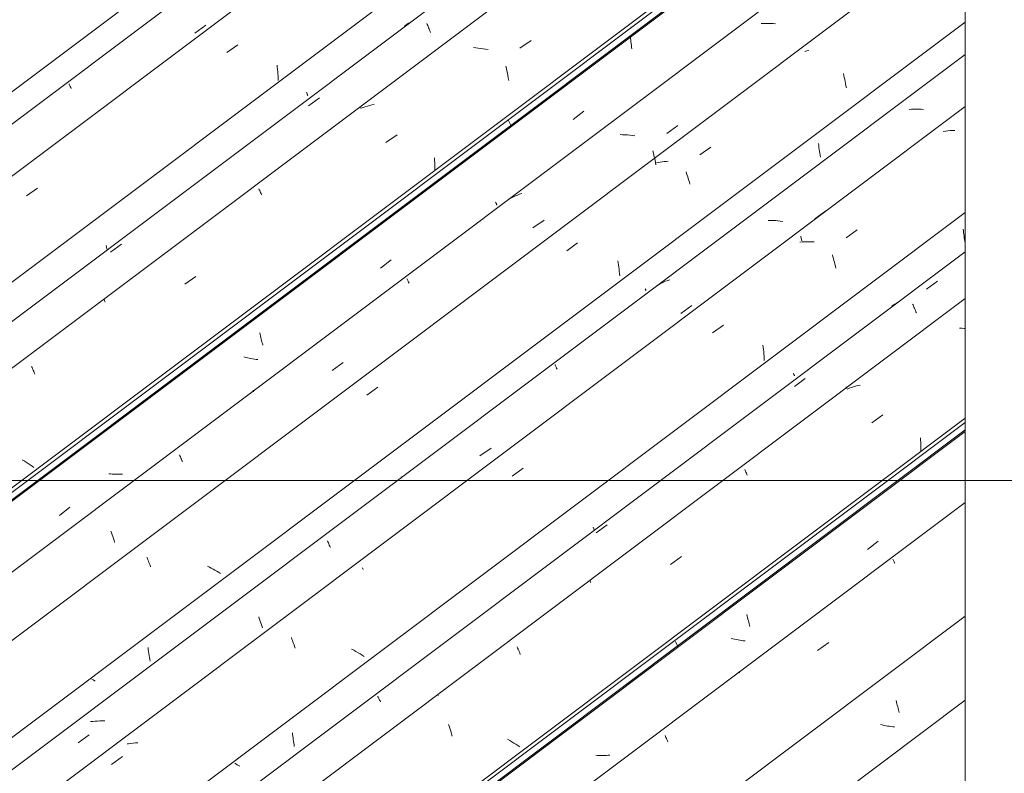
# Model space of a CAD drawing. Header units: millimetres. Extents: x 6528 to 21779, y 617 to 11154.
# Tile 17 of 106: x 9399 to 10258, y 5960 to 6618. Entities that reach past the tile are written whole.
import ezdxf

# ---------------------------------------------------------------- set-up
doc = ezdxf.new("R2010")
doc.units = ezdxf.units.MM
for name, color, linetype, lineweight in [('A-GLAZ-CWMG', 7, 'Continuous', 5), ('G-ANNO-TEXT', 7, 'Continuous', 9), ('I-WALL', 7, 'Continuous', 5)]:
    doc.layers.add(name, color=color, linetype=linetype, lineweight=lineweight)

# ---------------------------------------------------------------- blocks, each defined once
blk = doc.blocks.new('FP_15-ISO_02')
at = {"layer": 'A-GLAZ-CWMG'}
blk.add_line((10223.87, 7150.68), (8846.78, 6117.1), dxfattribs=at)
at = {"layer": 'A-GLAZ-CWMG', "color": 9, "true_color": 0xc0c0c0}
for p, q in [((9551.94, 6605.79), (9561.56, 6612.62)), ((9442.11, 6561.56), (9442.34, 6561.03)), ((9442.34, 6561.03), (9442.61, 6560.44)), ((9442.61, 6560.44), (9442.9, 6559.81)), ((9442.9, 6559.81), (9443.22, 6559.12)), ((9443.22, 6559.12), (9443.56, 6558.37)), ((9443.56, 6558.37), (9443.92, 6557.58))]:
    blk.add_line(p, q, dxfattribs=at)
blk = doc.blocks.new('FP_16-ISO_02')
at = {"layer": 'A-GLAZ-CWMG', "color": 9, "true_color": 0xc0c0c0}
for p, q in [((9864.08, 6716.34), (9862.69, 6716)), ((9865.46, 6716.72), (9864.08, 6716.34)), ((9866.82, 6717.12), (9865.46, 6716.72)), ((9868.16, 6717.57), (9866.82, 6717.12)), ((9649.23, 6554.17), (9649.42, 6553.71)), ((9649.42, 6553.71), (9649.6, 6553.29)), ((9649.6, 6553.29), (9649.76, 6552.9)), ((9649.76, 6552.9), (9649.9, 6552.55)), ((9649.9, 6552.55), (9650.02, 6552.24)), ((9650.02, 6552.24), (9650.11, 6551.96)), ((9650.11, 6551.96), (9650.19, 6551.72)), ((9650.19, 6551.72), (9650.24, 6551.52))]:
    blk.add_line(p, q, dxfattribs=at)
blk = doc.blocks.new('FP_17-ISO_02')
at = {"layer": 'A-GLAZ-CWMG'}
blk.add_line((10223.87, 6978.51), (8975.03, 6041.19), dxfattribs=at)
at = {"layer": 'A-GLAZ-CWMG', "color": 9, "true_color": 0xc0c0c0}
for p, q in [((9735.91, 6612.82), (9734.75, 6611.98)), ((9737.11, 6613.62), (9735.91, 6612.82)), ((9738.32, 6614.37), (9737.11, 6613.62)), ((9739.57, 6615.09), (9738.32, 6614.37)), ((9740.84, 6615.76), (9739.57, 6615.09)), ((9754.13, 6614.19), (9754.52, 6613.33)), ((9754.52, 6613.33), (9754.92, 6612.42)), ((9754.92, 6612.42), (9755.33, 6611.48)), ((9755.33, 6611.48), (9755.75, 6610.5)), ((9755.75, 6610.5), (9756.17, 6609.49)), ((9756.17, 6609.49), (9756.6, 6608.44)), ((9756.6, 6608.44), (9757.03, 6607.35)), ((9757.03, 6607.35), (9757.46, 6606.24)), ((9651.05, 6542.37), (9660.56, 6549.38)), ((9696.13, 6541.47), (9696.39, 6540.46)), ((9478.28, 6414.74), (9487.78, 6421.77))]:
    blk.add_line(p, q, dxfattribs=at)
blk = doc.blocks.new('FP_18-ISO_02')
at = {"layer": 'A-GLAZ-CWMG'}
blk.add_line((9083.39, 5965.65), (10223.87, 6821.64), dxfattribs=at)
blk = doc.blocks.new('Rectangular Mullion - Telha Fibrocimento - Ondulada-1909083-ISO_02')
at = {"layer": 'A-GLAZ-CWMG', "true_color": 0xc0c0c0}
h = blk.add_hatch(dxfattribs=at)
h.set_pattern_fill('FP_3', color=9, style=0, pattern_type=2)
h.set_pattern_definition([(352.943, (9398.36, 4617.956), (293.8043, 42.086), [12.212, -209.823, -1406.222]), (352.943, (9398.36, 4617.956), (293.8043, 42.086), [-222.035, 12.212, -209.823, -1184.187]), (352.943, (9398.36, 4617.956), (293.8043, 42.086), [-444.07, 12.212, -431.858, -740.117]), (352.943, (9398.36, 4617.956), (293.8043, 42.086), [-888.14, 12.212, -209.823, -518.082]), (352.943, (9398.36, 4617.956), (293.8043, 42.086), [-1110.176, 12.212, -135.811, -370.059]), (352.943, (9398.36, 4617.956), (293.8043, 42.086), [-1258.2, 12.212, -357.847]), (116.867, (9508.534, 4643.546), (-210.511, 258.6162), [13.41, -230.385, -1544.024]), (116.867, (9508.534, 4643.546), (-210.511, 258.6162), [-243.793, 13.409, -230.385, -1300.231]), (116.867, (9508.534, 4643.546), (-210.511, 258.6162), [-487.587, 13.409, -474.178, -812.644]), (116.867, (9508.534, 4643.546), (-210.511, 258.6162), [-975.173, 13.409, -230.385, -568.851]), (116.867, (9508.534, 4643.546), (-210.511, 258.6162), [-1218.967, 13.409, -149.12, -406.322]), (116.867, (9508.534, 4643.546), (-210.511, 258.6162), [-1381.495, 13.41, -392.914]), (239.918, (9545.26, 4795.915), (-83.29, -300.704), [12.09, -207.717, -1392.11]), (239.918, (9545.26, 4795.915), (-83.29, -300.704), [-219.807, 12.089, -207.717, -1172.303]), (239.918, (9545.26, 4795.915), (-83.29, -300.704), [-439.614, 12.089, -427.524, -732.689]), (239.918, (9545.26, 4795.915), (-83.29, -300.704), [-879.227, 12.089, -207.717, -512.883]), (239.918, (9545.26, 4795.915), (-83.29, -300.704), [-1099.034, 12.089, -134.449, -366.345]), (239.918, (9545.26, 4795.915), (-83.29, -300.704), [-1245.572, 12.09, -354.255])])
h.paths.add_polyline_path([(9086.78, 5969.53), (10223.87, 6822.98), (10223.87, 6829.48), (9083.79, 5973.8)])
at = {"layer": 'A-GLAZ-CWMG'}
for p, q in [((9083.79, 5973.8), (10223.87, 6829.48)), ((9086.78, 5969.53), (10223.87, 6822.98))]:
    blk.add_line(p, q, dxfattribs=at)
for name in ['FP_15-ISO_02', 'FP_17-ISO_02', 'FP_18-ISO_02', 'FP_16-ISO_02']:
    blk.add_blockref(name, (0, 0), dxfattribs=at)
blk = doc.blocks.new('FP_28-ISO_02')
at = {"layer": 'A-GLAZ-CWMG'}
blk.add_line((10223.87, 7105.22), (8880.13, 6096.67), dxfattribs=at)
at = {"layer": 'A-GLAZ-CWMG', "color": 9, "true_color": 0xc0c0c0}
for p, q in [((9579.66, 6588.78), (9589.27, 6595.64)), ((9623.51, 6577.95), (9623.73, 6576.06)), ((9623.73, 6576.06), (9623.93, 6574.17)), ((9623.93, 6574.17), (9624.1, 6572.26)), ((9624.1, 6572.26), (9624.25, 6570.35)), ((9624.25, 6570.35), (9624.38, 6568.44)), ((9624.38, 6568.44), (9624.48, 6566.52)), ((9624.48, 6566.52), (9624.56, 6564.59)), ((9405.01, 6463.71), (9414.62, 6470.6))]:
    blk.add_line(p, q, dxfattribs=at)
blk = doc.blocks.new('FP_29-ISO_02')
at = {"layer": 'A-GLAZ-CWMG', "color": 9, "true_color": 0xc0c0c0}
for p, q in [((9474.55, 6420.55), (9474.85, 6419.15)), ((9474.85, 6419.15), (9475.16, 6417.76)), ((9475.16, 6417.76), (9475.4, 6416.73))]:
    blk.add_line(p, q, dxfattribs=at)
blk = doc.blocks.new('FP_30-ISO_02')
at = {"layer": 'A-GLAZ-CWMG'}
blk.add_line((10223.87, 6937.64), (9008.06, 6025.11), dxfattribs=at)
at = {"layer": 'A-GLAZ-CWMG', "color": 9, "true_color": 0xc0c0c0}
for p, q in [((9835.43, 6592.53), (9845.07, 6599.31)), ((9796.87, 6593.02), (9794.74, 6593.21)), ((9799.01, 6592.78), (9796.87, 6593.02)), ((9801.16, 6592.49), (9799.01, 6592.78)), ((9803.32, 6592.16), (9801.16, 6592.49)), ((9805.47, 6591.78), (9803.32, 6592.16)), ((9807.63, 6591.36), (9805.47, 6591.78)), ((9823.09, 6576.96), (9823.55, 6574.96)), ((9823.55, 6574.96), (9823.99, 6572.92)), ((9823.99, 6572.92), (9824.41, 6570.87)), ((9824.41, 6570.87), (9824.81, 6568.79)), ((9824.81, 6568.79), (9825.2, 6566.69)), ((9825.2, 6566.69), (9825.56, 6564.57)), ((9698.68, 6540.91), (9696.88, 6540.22)), ((9700.51, 6541.55), (9698.68, 6540.91)), ((9702.37, 6542.13), (9700.51, 6541.55)), ((9704.26, 6542.66), (9702.37, 6542.13)), ((9706.17, 6543.13), (9704.26, 6542.66)), ((9708.11, 6543.55), (9706.17, 6543.13)), ((9718.53, 6510.34), (9728.17, 6517.13)), ((9760.82, 6497.04), (9760.95, 6494.81)), ((9760.95, 6494.81), (9761.04, 6492.58)), ((9761.04, 6492.58), (9761.11, 6490.35)), ((9761.11, 6490.35), (9761.14, 6488.11)), ((9761.14, 6488.11), (9761.14, 6485.88)), ((9607.72, 6469.88), (9608.04, 6469.17)), ((9608.04, 6469.17), (9608.38, 6468.41)), ((9608.38, 6468.41), (9608.75, 6467.59)), ((9608.75, 6467.59), (9609.13, 6466.73)), ((9609.13, 6466.73), (9609.54, 6465.81)), ((9609.54, 6465.81), (9609.96, 6464.85)), ((9543.09, 6386.66), (9552.74, 6393.47)), ((9472.55, 6373.66), (9472.63, 6373.38)), ((9472.63, 6373.38), (9472.75, 6373.04)), ((9472.75, 6373.04), (9472.89, 6372.65)), ((9472.89, 6372.65), (9473.07, 6372.22)), ((9473.07, 6372.22), (9473.27, 6371.73)), ((9473.27, 6371.73), (9473.5, 6371.2)), ((9409.45, 6315.01), (9409.88, 6314.02)), ((9409.88, 6314.02), (9410.33, 6312.99)), ((9410.33, 6312.99), (9410.8, 6311.9)), ((9410.8, 6311.9), (9411.28, 6310.76)), ((9411.28, 6310.76), (9411.77, 6309.58)), ((9411.77, 6309.58), (9412.27, 6308.35)), ((9402.93, 6232.52), (9401.13, 6233.62)), ((9404.71, 6231.42), (9402.93, 6232.52)), ((9406.45, 6230.3), (9404.71, 6231.42)), ((9408.17, 6229.18), (9406.45, 6230.3)), ((9409.84, 6228.06), (9408.17, 6229.18)), ((9411.49, 6226.93), (9409.84, 6228.06))]:
    blk.add_line(p, q, dxfattribs=at)
blk = doc.blocks.new('FP_31-ISO_02')
at = {"layer": 'A-GLAZ-CWMG', "color": 9, "true_color": 0xc0c0c0}
for p, q in [((9931.68, 6603.67), (9931.74, 6602.71)), ((9931.74, 6602.71), (9931.87, 6601.18)), ((9931.87, 6601.18), (9932.02, 6599.66)), ((9932.02, 6599.66), (9932.19, 6598.15)), ((9932.19, 6598.15), (9932.38, 6596.65)), ((9932.38, 6596.65), (9932.58, 6595.16)), ((9932.58, 6595.16), (9932.81, 6593.68)), ((9932.81, 6593.68), (9933.04, 6592.21)), ((9881.76, 6530.54), (9891.01, 6537.68)), ((9814.19, 6458.45), (9814.38, 6458)), ((9814.38, 6458), (9814.56, 6457.58)), ((9814.56, 6457.58), (9814.72, 6457.2)), ((9814.72, 6457.2), (9814.85, 6456.86)), ((9814.85, 6456.86), (9814.97, 6456.55)), ((9814.97, 6456.55), (9815.06, 6456.28)), ((9815.06, 6456.28), (9815.14, 6456.04)), ((9815.14, 6456.04), (9815.19, 6455.84)), ((9713.75, 6400.8), (9722.99, 6407.93)), ((9608.49, 6344.43), (9608.78, 6343.02)), ((9608.78, 6343.02), (9609.08, 6341.63)), ((9609.08, 6341.63), (9609.39, 6340.25)), ((9609.39, 6340.25), (9609.71, 6338.9)), ((9609.71, 6338.9), (9610.04, 6337.56)), ((9610.04, 6337.56), (9610.38, 6336.25)), ((9610.38, 6336.25), (9610.72, 6334.96)), ((9610.72, 6334.96), (9611.08, 6333.69)), ((9596.14, 6322.95), (9594.64, 6323.33)), ((9597.65, 6322.59), (9596.14, 6322.95)), ((9599.17, 6322.26), (9597.65, 6322.59)), ((9600.69, 6321.96), (9599.17, 6322.26)), ((9602.22, 6321.68), (9600.69, 6321.96)), ((9603.74, 6321.42), (9602.22, 6321.68)), ((9605.27, 6321.19), (9603.74, 6321.42)), ((9606.79, 6321), (9605.27, 6321.19)), ((9478.21, 6221.18), (9476.69, 6221.3)), ((9479.73, 6221.08), (9478.21, 6221.18)), ((9481.24, 6221.02), (9479.73, 6221.08)), ((9482.75, 6220.99), (9481.24, 6221.02)), ((9484.26, 6220.98), (9482.75, 6220.99)), ((9485.75, 6221.01), (9484.26, 6220.98)), ((9487.24, 6221.08), (9485.75, 6221.01)), ((9488.72, 6221.17), (9487.24, 6221.08)), ((9433.69, 6185.03), (9442.93, 6192.14))]:
    blk.add_line(p, q, dxfattribs=at)
blk = doc.blocks.new('FP_32-ISO_02')
at = {"layer": 'A-GLAZ-CWMG'}
blk.add_line((10223.87, 6759.87), (9141.2, 5947.26), dxfattribs=at)
at = {"layer": 'A-GLAZ-CWMG', "color": 9, "true_color": 0xc0c0c0}
for p, q in [((10047.92, 6614.2), (10045.86, 6614.08)), ((10049.99, 6614.27), (10047.92, 6614.2)), ((10052.08, 6614.28), (10049.99, 6614.27)), ((10054.18, 6614.24), (10052.08, 6614.28)), ((10056.3, 6614.15), (10054.18, 6614.24)), ((10058.42, 6614.01), (10056.3, 6614.15)), ((9963.53, 6518.37), (9973.16, 6525.18)), ((9924.97, 6517.2), (9922.87, 6517.24)), ((9927.09, 6517.11), (9924.97, 6517.2)), ((9929.22, 6516.97), (9927.09, 6517.11)), ((9931.35, 6516.78), (9929.22, 6516.97)), ((9933.5, 6516.53), (9931.35, 6516.78)), ((9935.65, 6516.24), (9933.5, 6516.53)), ((9951.31, 6502.99), (9951.8, 6501.05)), ((9951.8, 6501.05), (9952.28, 6499.08)), ((9952.28, 6499.08), (9952.75, 6497.09)), ((9952.75, 6497.09), (9953.2, 6495.06)), ((9953.2, 6495.06), (9953.63, 6493.01)), ((9953.63, 6493.01), (9954.04, 6490.94)), ((9828.01, 6462.21), (9826.32, 6461.33)), ((9829.73, 6463.03), (9828.01, 6462.21)), ((9831.49, 6463.8), (9829.73, 6463.03)), ((9833.28, 6464.52), (9831.49, 6463.8)), ((9835.1, 6465.17), (9833.28, 6464.52)), ((9836.96, 6465.77), (9835.1, 6465.17)), ((9846.76, 6435.8), (9856.4, 6442.62)), ((9736.83, 6391.81), (9737.07, 6391.27)), ((9737.07, 6391.27), (9737.34, 6390.68)), ((9737.34, 6390.68), (9737.63, 6390.03)), ((9737.63, 6390.03), (9737.95, 6389.33)), ((9737.95, 6389.33), (9738.3, 6388.57)), ((9738.3, 6388.57), (9738.66, 6387.77)), ((9671.56, 6311.56), (9681.2, 6318.4)), ((9602.66, 6294.18), (9602.63, 6294.07)), ((9602.63, 6294.07), (9602.63, 6293.9)), ((9602.63, 6293.9), (9602.67, 6293.69)), ((9602.67, 6293.69), (9602.75, 6293.42)), ((9602.75, 6293.42), (9602.86, 6293.11)), ((9602.86, 6293.11), (9603, 6292.74)), ((9538.47, 6237.8), (9538.85, 6236.96)), ((9538.85, 6236.96), (9539.25, 6236.06)), ((9539.25, 6236.06), (9539.68, 6235.11)), ((9539.68, 6235.11), (9540.12, 6234.11)), ((9540.12, 6234.11), (9540.58, 6233.06)), ((9540.58, 6233.06), (9541.05, 6231.96)), ((9478.56, 6171.29), (9479.11, 6169.77)), ((9479.11, 6169.77), (9479.66, 6168.19)), ((9479.66, 6168.19), (9480.22, 6166.58)), ((9480.22, 6166.58), (9480.77, 6164.92)), ((9480.77, 6164.92), (9481.32, 6163.23)), ((9481.32, 6163.23), (9481.87, 6161.5))]:
    blk.add_line(p, q, dxfattribs=at)
blk = doc.blocks.new('FP_33-ISO_02')
at = {"layer": 'A-GLAZ-CWMG', "color": 9, "true_color": 0xc0c0c0}
for p, q in [((9944.73, 6382.77), (9944.88, 6382.4)), ((9944.88, 6382.4), (9945.01, 6382.06)), ((9945.01, 6382.06), (9945.13, 6381.76)), ((9945.13, 6381.76), (9945.22, 6381.5)), ((9945.22, 6381.5), (9945.29, 6381.27)), ((9945.29, 6381.27), (9945.33, 6381.08))]:
    blk.add_line(p, q, dxfattribs=at)
blk = doc.blocks.new('FP_34-ISO_02')
at = {"layer": 'A-GLAZ-CWMG'}
blk.add_line((10223.87, 6587.27), (9271.06, 5872.14), dxfattribs=at)
at = {"layer": 'A-GLAZ-CWMG', "color": 9, "true_color": 0xc0c0c0}
for p, q in [((10176.95, 6539.31), (10174.9, 6539.16)), ((10179.02, 6539.41), (10176.95, 6539.31)), ((10181.1, 6539.45), (10179.02, 6539.41)), ((10183.19, 6539.44), (10181.1, 6539.45)), ((10185.3, 6539.38), (10183.19, 6539.44)), ((10187.42, 6539.27), (10185.3, 6539.38)), ((10092.52, 6443.89), (10102.15, 6450.7)), ((10053.98, 6442.41), (10051.88, 6442.42)), ((10056.09, 6442.35), (10053.98, 6442.41)), ((10058.21, 6442.23), (10056.09, 6442.35)), ((10060.34, 6442.06), (10058.21, 6442.23)), ((10062.48, 6441.84), (10060.34, 6442.06)), ((10064.63, 6441.57), (10062.48, 6441.84)), ((10080.3, 6428.55), (10080.8, 6426.63)), ((10080.8, 6426.63), (10081.29, 6424.67)), ((9964.26, 6389.98), (9962.46, 6389.29)), ((9966.1, 6390.62), (9964.26, 6389.98)), ((9957.25, 6386.88), (9955.58, 6385.96)), ((9958.95, 6387.74), (9957.25, 6386.88)), ((9960.69, 6388.54), (9958.95, 6387.74)), ((9962.46, 6389.29), (9960.69, 6388.54)), ((9975.73, 6361.28), (9985.37, 6368.11)), ((9866, 6316.6), (9866.22, 6316.09)), ((9866.22, 6316.09), (9866.47, 6315.53)), ((9866.47, 6315.53), (9866.75, 6314.92)), ((9866.75, 6314.92), (9867.05, 6314.25)), ((9867.05, 6314.25), (9867.38, 6313.53)), ((9867.38, 6313.53), (9867.73, 6312.75)), ((9800.52, 6236.98), (9810.16, 6243.83)), ((9731.95, 6218.6), (9731.93, 6218.48)), ((9731.93, 6218.48), (9731.95, 6218.3)), ((9731.95, 6218.3), (9732, 6218.06)), ((9732, 6218.06), (9732.08, 6217.78)), ((9732.08, 6217.78), (9732.2, 6217.45)), ((9667.53, 6162.78), (9667.9, 6161.97)), ((9667.9, 6161.97), (9668.29, 6161.1)), ((9668.29, 6161.1), (9668.7, 6160.19)), ((9668.7, 6160.19), (9669.13, 6159.22)), ((9669.13, 6159.22), (9669.58, 6158.2)), ((9669.58, 6158.2), (9670.04, 6157.12)), ((9607.51, 6096.67), (9608.06, 6095.17)), ((9608.06, 6095.17), (9608.61, 6093.62)), ((9608.61, 6093.62), (9609.16, 6092.02)), ((9609.16, 6092.02), (9609.72, 6090.39)), ((9609.72, 6090.39), (9610.27, 6088.72)), ((9610.27, 6088.72), (9610.82, 6087)), ((9462.82, 6005.38), (9460.81, 6005.15)), ((9464.86, 6005.56), (9462.82, 6005.38)), ((9466.92, 6005.69), (9464.86, 6005.56)), ((9468.99, 6005.76), (9466.92, 6005.69)), ((9471.08, 6005.77), (9468.99, 6005.76)), ((9473.18, 6005.74), (9471.08, 6005.77)), ((9450.17, 5986.79), (9459.8, 5993.7))]:
    blk.add_line(p, q, dxfattribs=at)
blk = doc.blocks.new('FP_35-ISO_02')
at = {"layer": 'A-GLAZ-CWMG', "color": 9, "true_color": 0xc0c0c0}
for p, q in [((10073.92, 6309.16), (10074.11, 6308.72)), ((10074.11, 6308.72), (10074.27, 6308.32)), ((10074.27, 6308.32), (10074.42, 6307.96)), ((10074.42, 6307.96), (10074.55, 6307.63)), ((10074.55, 6307.63), (10074.66, 6307.34)), ((10074.66, 6307.34), (10074.74, 6307.08)), ((10074.74, 6307.08), (10074.81, 6306.86)), ((10074.81, 6306.86), (10074.85, 6306.68))]:
    blk.add_line(p, q, dxfattribs=at)
blk = doc.blocks.new('FP_36-ISO_02')
at = {"layer": 'A-GLAZ-CWMG'}
blk.add_line((10223.87, 6415.1), (9399.31, 5796.23), dxfattribs=at)
at = {"layer": 'A-GLAZ-CWMG', "color": 9, "true_color": 0xc0c0c0}
for p, q in [((10190.07, 6382.51), (10199.59, 6389.51)), ((10161.07, 6368.48), (10159.9, 6367.66)), ((10162.27, 6369.26), (10161.07, 6368.48)), ((10163.5, 6370), (10162.27, 6369.26)), ((10164.76, 6370.7), (10163.5, 6370)), ((10177.88, 6369.47), (10178.26, 6368.63)), ((10178.26, 6368.63), (10178.65, 6367.74)), ((10178.65, 6367.74), (10179.06, 6366.82)), ((10179.06, 6366.82), (10179.47, 6365.86)), ((10179.47, 6365.86), (10179.88, 6364.87)), ((10179.88, 6364.87), (10180.31, 6363.84)), ((10180.31, 6363.84), (10180.73, 6362.78)), ((10180.73, 6362.78), (10181.17, 6361.68)), ((10074.78, 6297.54), (10084.29, 6304.55)), ((10119.8, 6297.15), (10120.19, 6295.69)), ((9901.94, 6169.85), (9911.44, 6176.88)), ((9711.31, 6027.4), (9711.55, 6026.92)), ((9711.55, 6026.92), (9711.81, 6026.39)), ((9711.81, 6026.39), (9712.09, 6025.83)), ((9712.09, 6025.83), (9712.39, 6025.23)), ((9712.39, 6025.23), (9712.7, 6024.58)), ((9712.7, 6024.58), (9713.03, 6023.9)), ((9713.03, 6023.9), (9713.37, 6023.18)), ((9713.37, 6023.18), (9713.73, 6022.42)), ((9764.38, 6028.09), (9763.79, 6028.32)), ((9576.15, 5929.42), (9574.96, 5928.62)), ((9577.36, 5930.18), (9576.15, 5929.42)), ((9578.6, 5930.9), (9577.36, 5930.18)), ((9579.87, 5931.59), (9578.6, 5930.9)), ((9556.69, 5913.62), (9566.18, 5920.68)), ((9433.1, 5786.17), (9431.67, 5786.62)), ((9434.52, 5785.69), (9433.1, 5786.17))]:
    blk.add_line(p, q, dxfattribs=at)
blk = doc.blocks.new('FP_37-ISO_02')
at = {"layer": 'A-GLAZ-CWMG'}
blk.add_line((9507.67, 5720.69), (10223.87, 6258.23), dxfattribs=at)
blk = doc.blocks.new('Rectangular Mullion - Telha Fibrocimento - Ondulada-V21-ISO_02')
at = {"layer": 'A-GLAZ-CWMG', "true_color": 0xc0c0c0}
h = blk.add_hatch(dxfattribs=at)
h.set_pattern_fill('FP_4', color=9, style=0, pattern_type=2)
h.set_pattern_definition([(352.943, (9580.79, 4718.53), (293.8043, 42.086), [12.212, -209.823, -1406.222]), (352.943, (9580.79, 4718.53), (293.8043, 42.086), [-222.035, 12.212, -209.823, -1184.187]), (352.943, (9580.79, 4718.53), (293.8043, 42.086), [-444.07, 12.212, -431.858, -740.117]), (352.943, (9580.79, 4718.53), (293.8043, 42.086), [-888.14, 12.212, -209.823, -518.082]), (352.943, (9580.79, 4718.53), (293.8043, 42.086), [-1110.176, 12.212, -135.811, -370.059]), (352.943, (9580.79, 4718.53), (293.8043, 42.086), [-1258.2, 12.212, -357.847]), (116.867, (9690.97, 4744.12), (-210.511, 258.6162), [13.41, -230.385, -1544.024]), (116.867, (9690.97, 4744.12), (-210.511, 258.6162), [-243.793, 13.409, -230.385, -1300.231]), (116.867, (9690.97, 4744.12), (-210.511, 258.6162), [-487.587, 13.409, -474.178, -812.644]), (116.867, (9690.97, 4744.12), (-210.511, 258.6162), [-975.173, 13.409, -230.385, -568.851]), (116.867, (9690.97, 4744.12), (-210.511, 258.6162), [-1218.967, 13.409, -149.12, -406.322]), (116.867, (9690.97, 4744.12), (-210.511, 258.6162), [-1381.495, 13.41, -392.914]), (239.918, (9727.694, 4896.49), (-83.29, -300.704), [12.09, -207.717, -1392.11]), (239.918, (9727.694, 4896.49), (-83.29, -300.704), [-219.807, 12.09, -207.717, -1172.303]), (239.918, (9727.694, 4896.49), (-83.29, -300.704), [-439.614, 12.09, -427.524, -732.69]), (239.918, (9727.694, 4896.49), (-83.29, -300.704), [-879.227, 12.09, -207.717, -512.883]), (239.918, (9727.694, 4896.49), (-83.29, -300.704), [-1099.034, 12.09, -134.45, -366.345]), (239.918, (9727.694, 4896.49), (-83.29, -300.704), [-1245.572, 12.09, -354.255])])
h.paths.add_polyline_path([(9511.06, 5724.57), (10223.87, 6259.57), (10223.87, 6266.08), (9508.08, 5728.84)])
at = {"layer": 'A-GLAZ-CWMG'}
for p, q in [((8820.08, 6125.23), (10223.87, 7178.86)), ((8945.19, 6053), (10223.87, 7012.71)), ((9080.24, 5975.03), (10223.87, 6833.39)), ((9508.08, 5728.84), (10223.87, 6266.08)), ((9511.06, 5724.57), (10223.87, 6259.57))]:
    blk.add_line(p, q, dxfattribs=at)
for name in ['FP_28-ISO_02', 'FP_29-ISO_02', 'FP_30-ISO_02', 'FP_32-ISO_02', 'FP_31-ISO_02', 'FP_34-ISO_02', 'FP_36-ISO_02', 'FP_33-ISO_02', 'FP_35-ISO_02', 'FP_37-ISO_02']:
    blk.add_blockref(name, (0, 0), dxfattribs=at)
blk = doc.blocks.new('FP_45-ISO_02')
at = {"layer": 'A-GLAZ-CWMG'}
blk.add_line((10223.87, 6700.3), (9183.95, 5919.79), dxfattribs=at)
at = {"layer": 'A-GLAZ-CWMG', "color": 9, "true_color": 0xc0c0c0}
for p, q in [((10085.55, 6590.23), (10083.87, 6589.88)), ((10087.24, 6590.54), (10085.55, 6590.23)), ((10117.48, 6570.44), (10117.89, 6568.74)), ((10117.89, 6568.74), (10118.3, 6567.02)), ((10118.3, 6567.02), (10118.69, 6565.27)), ((10118.69, 6565.27), (10119.06, 6563.5)), ((10119.06, 6563.5), (10119.42, 6561.72)), ((10119.42, 6561.72), (10119.76, 6559.91)), ((10119.76, 6559.91), (10120.08, 6558.09)), ((9992.34, 6499.48), (10001.93, 6506.37)), ((9956.1, 6492.96), (9954.42, 6492.61)), ((9957.79, 6493.26), (9956.1, 6492.96)), ((9959.51, 6493.51), (9957.79, 6493.26)), ((9961.24, 6493.72), (9959.51, 6493.51)), ((9962.99, 6493.89), (9961.24, 6493.72)), ((9964.75, 6494.01), (9962.99, 6493.89)), ((9980.33, 6484.81), (9980.81, 6483.37)), ((9980.81, 6483.37), (9981.3, 6481.89)), ((9981.3, 6481.89), (9981.77, 6480.39)), ((9981.77, 6480.39), (9982.24, 6478.85)), ((9982.24, 6478.85), (9982.71, 6477.29)), ((9982.71, 6477.29), (9983.17, 6475.69)), ((9983.17, 6475.69), (9983.62, 6474.07)), ((9876.15, 6415.8), (9885.73, 6422.71)), ((9920.82, 6407.26), (9921.11, 6405.41)), ((9921.11, 6405.41), (9921.38, 6403.55)), ((9921.38, 6403.55), (9921.63, 6401.68)), ((9921.63, 6401.68), (9921.86, 6399.8)), ((9921.86, 6399.8), (9922.06, 6397.9)), ((9922.06, 6397.9), (9922.24, 6396)), ((9922.24, 6396), (9922.4, 6394.09)), ((9701.89, 6289.95), (9711.47, 6296.89)), ((9509.97, 6148.49), (9510.41, 6147.43)), ((9510.41, 6147.43), (9510.87, 6146.34)), ((9510.87, 6146.34), (9511.33, 6145.21)), ((9511.33, 6145.21), (9511.8, 6144.04)), ((9511.8, 6144.04), (9512.28, 6142.83)), ((9512.28, 6142.83), (9512.76, 6141.58)), ((9512.76, 6141.58), (9513.24, 6140.3)), ((9564.5, 6139.92), (9562.82, 6140.78)), ((9566.15, 6139.04), (9564.5, 6139.92)), ((9567.79, 6138.15), (9566.15, 6139.04)), ((9569.4, 6137.25), (9567.79, 6138.15)), ((9570.99, 6136.33), (9569.4, 6137.25)), ((9572.55, 6135.41), (9570.99, 6136.33)), ((9574.09, 6134.47), (9572.55, 6135.41))]:
    blk.add_line(p, q, dxfattribs=at)
blk = doc.blocks.new('FP_46-ISO_02')
at = {"layer": 'A-GLAZ-CWMG', "color": 9, "true_color": 0xc0c0c0}
for p, q in [((10095.83, 6509.51), (10096.01, 6507.77)), ((10096.01, 6507.77), (10096.22, 6506.04)), ((10096.22, 6506.04), (10096.45, 6504.32)), ((10096.45, 6504.32), (10096.7, 6502.62)), ((10096.7, 6502.62), (10096.98, 6500.94)), ((10096.98, 6500.94), (10097.27, 6499.27)), ((10097.27, 6499.27), (10097.58, 6497.62)), ((9510.99, 6069.78), (9511.18, 6068.04)), ((9511.18, 6068.04), (9511.4, 6066.32)), ((9511.4, 6066.32), (9511.64, 6064.61)), ((9511.64, 6064.61), (9511.9, 6062.91)), ((9511.9, 6062.91), (9512.19, 6061.24)), ((9512.19, 6061.24), (9512.49, 6059.58)), ((9512.49, 6059.58), (9512.81, 6057.94)), ((9463.08, 6041.57), (9462.12, 6042.08)), ((9464.04, 6041.06), (9463.08, 6041.57)), ((9465.02, 6040.56), (9464.04, 6041.06)), ((9335.95, 5939.28), (9334.65, 5939.9)), ((9337.27, 5938.65), (9335.95, 5939.28)), ((9338.6, 5938.04), (9337.27, 5938.65)), ((9339.95, 5937.43), (9338.6, 5938.04)), ((9341.32, 5936.84), (9339.95, 5937.43)), ((9342.71, 5936.26), (9341.32, 5936.84)), ((9344.1, 5935.69), (9342.71, 5936.26)), ((9345.52, 5935.13), (9344.1, 5935.69))]:
    blk.add_line(p, q, dxfattribs=at)
blk = doc.blocks.new('FP_47-ISO_02')
at = {"layer": 'A-GLAZ-CWMG'}
blk.add_line((10223.87, 6541.82), (9304.41, 5851.72), dxfattribs=at)
at = {"layer": 'A-GLAZ-CWMG', "color": 9, "true_color": 0xc0c0c0}
for p, q in [((10206.57, 6520.29), (10204.58, 6519.97)), ((10208.58, 6520.54), (10206.57, 6520.29)), ((10210.61, 6520.74), (10208.58, 6520.54)), ((10212.66, 6520.88), (10210.61, 6520.74)), ((10214.74, 6520.97), (10212.66, 6520.88)), ((10119.97, 6427.33), (10129.59, 6434.18)), ((10081.67, 6423.63), (10079.63, 6423.45)), ((10083.73, 6423.76), (10081.67, 6423.63)), ((10085.8, 6423.83), (10083.73, 6423.76)), ((10087.89, 6423.84), (10085.8, 6423.83)), ((10090, 6423.8), (10087.89, 6423.84)), ((10092.12, 6423.71), (10090, 6423.8)), ((10107.87, 6412.26), (10108.33, 6410.7)), ((10108.33, 6410.7), (10108.78, 6409.11)), ((10108.78, 6409.11), (10109.22, 6407.49)), ((10109.22, 6407.49), (10109.66, 6405.85)), ((10109.66, 6405.85), (10110.08, 6404.18)), ((10110.08, 6404.18), (10110.5, 6402.5)), ((10110.5, 6402.5), (10110.9, 6400.78)), ((10003.42, 6344.25), (10013.03, 6351.11)), ((10047.37, 6333.62), (10047.6, 6331.74)), ((10047.6, 6331.74), (10047.81, 6329.84)), ((10047.81, 6329.84), (10047.99, 6327.94)), ((10047.99, 6327.94), (10048.15, 6326.04)), ((10048.15, 6326.04), (10048.28, 6324.12)), ((10048.28, 6324.12), (10048.4, 6322.2)), ((10048.4, 6322.2), (10048.48, 6320.28)), ((9828.58, 6219.25), (9838.2, 6226.14)), ((9697.94, 6139.31), (9698.28, 6138.56)), ((9698.28, 6138.56), (9698.64, 6137.78)), ((9636.02, 6078.4), (9636.49, 6077.21)), ((9636.49, 6077.21), (9636.96, 6075.99)), ((9636.96, 6075.99), (9637.43, 6074.73)), ((9637.43, 6074.73), (9637.91, 6073.44)), ((9637.91, 6073.44), (9638.39, 6072.11)), ((9638.39, 6072.11), (9638.87, 6070.76)), ((9638.87, 6070.76), (9639.35, 6069.36)), ((9690.41, 6067.42), (9688.5, 6068.46)), ((9692.29, 6066.36), (9690.41, 6067.42)), ((9694.14, 6065.29), (9692.29, 6066.36)), ((9695.95, 6064.2), (9694.14, 6065.29)), ((9697.73, 6063.1), (9695.95, 6064.2)), ((9699.48, 6061.99), (9697.73, 6063.1)), ((9495.97, 5986.13), (9493.96, 5985.85)), ((9497.99, 5986.35), (9495.97, 5986.13)), ((9500.04, 5986.51), (9497.99, 5986.35)), ((9502.1, 5986.61), (9500.04, 5986.51)), ((9493.96, 5985.85), (9492.92, 5985.67)), ((9479.12, 5967.77), (9488.72, 5974.72))]:
    blk.add_line(p, q, dxfattribs=at)
blk = doc.blocks.new('FP_48-ISO_02')
at = {"layer": 'A-GLAZ-CWMG', "color": 9, "true_color": 0xc0c0c0}
for p, q in [((10222.09, 6434.83), (10222.22, 6433.3)), ((10222.22, 6433.3), (10222.37, 6431.78)), ((10222.37, 6431.78), (10222.54, 6430.26)), ((10222.54, 6430.26), (10222.73, 6428.76)), ((10222.73, 6428.76), (10222.94, 6427.27)), ((10222.94, 6427.27), (10223.17, 6425.79)), ((10223.17, 6425.79), (10223.4, 6424.32)), ((10223.4, 6424.32), (10223.66, 6422.86)), ((9899.39, 6174.84), (9899.7, 6173.45)), ((9899.7, 6173.45), (9900.01, 6172.08)), ((9636.98, 5995.5), (9637.12, 5993.97)), ((9637.12, 5993.97), (9637.27, 5992.45)), ((9637.27, 5992.45), (9637.45, 5990.93)), ((9637.45, 5990.93), (9637.64, 5989.43)), ((9637.64, 5989.43), (9637.85, 5987.94)), ((9637.85, 5987.94), (9638.07, 5986.46)), ((9638.07, 5986.46), (9638.32, 5984.99)), ((9638.32, 5984.99), (9638.57, 5983.54)), ((9587.71, 5968.2), (9586.62, 5968.82)), ((9588.83, 5967.57), (9587.71, 5968.2)), ((9589.96, 5966.95), (9588.83, 5967.57)), ((9591.12, 5966.33), (9589.96, 5966.95)), ((9461.89, 5865.12), (9460.63, 5865.76)), ((9463.17, 5864.49), (9461.89, 5865.12)), ((9464.47, 5863.86), (9463.17, 5864.49)), ((9465.79, 5863.24), (9464.47, 5863.86)), ((9467.13, 5862.63), (9465.79, 5863.24)), ((9468.48, 5862.04), (9467.13, 5862.63)), ((9469.85, 5861.45), (9468.48, 5862.04)), ((9471.24, 5860.87), (9469.85, 5861.45))]:
    blk.add_line(p, q, dxfattribs=at)
blk = doc.blocks.new('FP_49-ISO_02')
at = {"layer": 'A-GLAZ-CWMG'}
blk.add_line((10223.87, 6374.23), (9432.34, 5780.15), dxfattribs=at)
at = {"layer": 'A-GLAZ-CWMG', "color": 9, "true_color": 0xc0c0c0}
for p, q in [((10220.8, 6348.32), (10218.67, 6348.49)), ((10222.94, 6348.09), (10220.8, 6348.32)), ((10223.87, 6347.97), (10222.94, 6348.09)), ((10122.66, 6295.97), (10120.87, 6295.26)), ((10124.48, 6296.63), (10122.66, 6295.97)), ((10126.32, 6297.23), (10124.48, 6296.63)), ((10128.2, 6297.77), (10126.32, 6297.23)), ((10130.1, 6298.27), (10128.2, 6297.77)), ((10132.03, 6298.71), (10130.1, 6298.27)), ((10142.32, 6265.87), (10151.97, 6272.65)), ((10184.74, 6252.68), (10184.86, 6250.69)), ((10184.86, 6250.69), (10184.96, 6248.69)), ((10184.96, 6248.69), (10185.04, 6246.69)), ((10185.04, 6246.69), (10185.09, 6244.69)), ((10185.09, 6244.69), (10185.11, 6242.68)), ((10185.11, 6242.68), (10185.11, 6240.68)), ((10031.55, 6225.01), (10031.86, 6224.32)), ((10031.86, 6224.32), (10032.19, 6223.58)), ((10032.19, 6223.58), (10032.54, 6222.78)), ((10032.54, 6222.78), (10032.92, 6221.94)), ((10032.92, 6221.94), (10033.31, 6221.05)), ((10033.31, 6221.05), (10033.72, 6220.11)), ((9966.65, 6142.32), (9976.31, 6149.13)), ((9896.47, 6128.3), (9896.56, 6127.99)), ((9896.56, 6127.99), (9896.69, 6127.63)), ((9896.69, 6127.63), (9896.84, 6127.22)), ((9896.84, 6127.22), (9897.03, 6126.76)), ((9897.03, 6126.76), (9897.24, 6126.26)), ((9832.98, 6070.32), (9833.39, 6069.37)), ((9833.39, 6069.37), (9833.83, 6068.36)), ((9833.83, 6068.36), (9834.28, 6067.31)), ((9834.28, 6067.31), (9834.75, 6066.2)), ((9834.75, 6066.2), (9835.23, 6065.05)), ((9835.23, 6065.05), (9835.72, 6063.85)), ((9773.09, 6002.65), (9773.63, 6001.06)), ((9773.63, 6001.06), (9774.18, 5999.42)), ((9774.18, 5999.42), (9774.73, 5997.75)), ((9774.73, 5997.75), (9775.27, 5996.04)), ((9775.27, 5996.04), (9775.81, 5994.29)), ((9775.81, 5994.29), (9776.34, 5992.51)), ((9826.48, 5988.71), (9824.66, 5989.8)), ((9828.28, 5987.61), (9826.48, 5988.71)), ((9830.05, 5986.5), (9828.28, 5987.61)), ((9831.78, 5985.38), (9830.05, 5986.5)), ((9833.48, 5984.26), (9831.78, 5985.38)), ((9835.15, 5983.13), (9833.48, 5984.26)), ((9627.85, 5912.68), (9625.79, 5912.56)), ((9629.92, 5912.74), (9627.85, 5912.68)), ((9632.01, 5912.75), (9629.92, 5912.74)), ((9634.11, 5912.71), (9632.01, 5912.75)), ((9636.22, 5912.62), (9634.11, 5912.71)), ((9638.34, 5912.48), (9636.22, 5912.62)), ((9615.28, 5893.46), (9624.94, 5900.34)), ((9535.25, 5857.06), (9534.06, 5856.41)), ((9536.95, 5857.92), (9535.25, 5857.06)), ((9538.68, 5858.72), (9536.95, 5857.92)), ((9540.45, 5859.47), (9538.68, 5858.72)), ((9490.26, 5753.88), (9488.63, 5754.66)), ((9491.87, 5753.08), (9490.26, 5753.88))]:
    blk.add_line(p, q, dxfattribs=at)
blk = doc.blocks.new('FP_50-ISO_02')
at = {"layer": 'A-GLAZ-CWMG', "color": 9, "true_color": 0xc0c0c0}
for p, q in [((10138.62, 6155.37), (10147.86, 6162.5)), ((10033.35, 6098.68), (10033.65, 6097.28)), ((10033.65, 6097.28), (10033.96, 6095.9)), ((10033.96, 6095.9), (10034.28, 6094.54)), ((10034.28, 6094.54), (10034.61, 6093.2)), ((10034.61, 6093.2), (10034.95, 6091.89)), ((10034.95, 6091.89), (10035.29, 6090.59)), ((10035.29, 6090.59), (10035.64, 6089.32)), ((10035.64, 6089.32), (10036, 6088.07)), ((10021.08, 6077.31), (10019.57, 6077.67)), ((10022.59, 6076.98), (10021.08, 6077.31)), ((10024.11, 6076.67), (10022.59, 6076.98)), ((10025.64, 6076.38), (10024.11, 6076.67)), ((10027.16, 6076.12), (10025.64, 6076.38)), ((10028.69, 6075.89), (10027.16, 6076.12)), ((10030.21, 6075.69), (10028.69, 6075.89)), ((10031.74, 6075.51), (10030.21, 6075.69)), ((9903.24, 5975.7), (9901.72, 5975.8)), ((9904.76, 5975.64), (9903.24, 5975.7)), ((9906.27, 5975.6), (9904.76, 5975.64)), ((9907.77, 5975.59), (9906.27, 5975.6)), ((9909.27, 5975.62), (9907.77, 5975.59)), ((9910.76, 5975.68), (9909.27, 5975.62)), ((9912.24, 5975.77), (9910.76, 5975.68)), ((9913.71, 5975.9), (9912.24, 5975.77)), ((9858.74, 5939.6), (9867.98, 5946.71)), ((9771.02, 5919.44), (9771.14, 5917.91)), ((9771.14, 5917.91), (9771.28, 5916.38)), ((9771.28, 5916.38), (9771.44, 5914.87)), ((9771.44, 5914.87), (9771.62, 5913.36)), ((9771.62, 5913.36), (9771.82, 5911.86)), ((9771.82, 5911.86), (9772.04, 5910.38)), ((9772.04, 5910.38), (9772.27, 5908.9)), ((9772.27, 5908.9), (9772.51, 5907.44)), ((9723.46, 5891.24), (9722.62, 5891.71)), ((9724.03, 5890.92), (9723.46, 5891.24)), ((9746.76, 5853.48), (9756, 5860.58)), ((9711.92, 5840.73), (9712.29, 5839.58)), ((9712.29, 5839.58), (9712.66, 5838.46)), ((9712.66, 5838.46), (9713.04, 5837.37)), ((9713.04, 5837.37), (9713.41, 5836.31)), ((9713.41, 5836.31), (9713.78, 5835.28)), ((9713.78, 5835.28), (9714.14, 5834.28)), ((9714.14, 5834.28), (9714.51, 5833.31)), ((9714.51, 5833.31), (9714.87, 5832.37)), ((9597.18, 5788.46), (9596.59, 5788.76)), ((9598.47, 5787.84), (9597.18, 5788.46)), ((9599.77, 5787.21), (9598.47, 5787.84)), ((9601.1, 5786.6), (9599.77, 5787.21)), ((9602.44, 5785.99), (9601.1, 5786.6)), ((9603.8, 5785.4), (9602.44, 5785.99)), ((9605.17, 5784.82), (9603.8, 5785.4)), ((9579.94, 5749.77), (9580.29, 5748.48)), ((9580.29, 5748.48), (9580.65, 5747.22)), ((9580.65, 5747.22), (9581.01, 5745.98)), ((9581.01, 5745.98), (9581.37, 5744.77)), ((9581.37, 5744.77), (9581.74, 5743.58)), ((9581.74, 5743.58), (9582.11, 5742.42)), ((9582.11, 5742.42), (9582.48, 5741.29)), ((9582.48, 5741.29), (9582.85, 5740.19)), ((9578.72, 5724.51), (9587.97, 5731.6))]:
    blk.add_line(p, q, dxfattribs=at)
blk = doc.blocks.new('FP_51-ISO_02')
at = {"layer": 'A-GLAZ-CWMG'}
blk.add_line((10223.87, 6196.46), (9565.48, 5702.3), dxfattribs=at)
at = {"layer": 'A-GLAZ-CWMG', "color": 9, "true_color": 0xc0c0c0}
for p, q in [((10160.66, 6146.85), (10160.88, 6146.34)), ((10160.88, 6146.34), (10161.13, 6145.77)), ((10161.13, 6145.77), (10161.41, 6145.14)), ((10161.41, 6145.14), (10161.71, 6144.47)), ((10161.71, 6144.47), (10162.04, 6143.74)), ((10162.04, 6143.74), (10162.39, 6142.96)), ((10095.06, 6067.22), (10104.71, 6074.06)), ((10026.5, 6048.86), (10026.48, 6048.73)), ((10026.48, 6048.73), (10026.49, 6048.55)), ((10026.49, 6048.55), (10026.54, 6048.31)), ((10026.55, 6048.95), (10026.5, 6048.86)), ((10026.54, 6048.31), (10026.63, 6048.02)), ((10026.63, 6048.02), (10026.75, 6047.69)), ((9961.99, 5993.02), (9962.35, 5992.21)), ((9962.35, 5992.21), (9962.74, 5991.35)), ((9962.74, 5991.35), (9963.14, 5990.44)), ((9963.14, 5990.44), (9963.57, 5989.48)), ((9963.57, 5989.48), (9964.01, 5988.46)), ((9964.01, 5988.46), (9964.47, 5987.4)), ((9901.82, 5927.05), (9902.37, 5925.55)), ((9902.37, 5925.55), (9902.92, 5924.01)), ((9902.92, 5924.01), (9903.47, 5922.43)), ((9903.47, 5922.43), (9904.02, 5920.81)), ((9904.02, 5920.81), (9904.57, 5919.14)), ((9904.57, 5919.14), (9905.12, 5917.44)), ((9955.78, 5914.51), (9953.91, 5915.58)), ((9957.62, 5913.43), (9955.78, 5914.51)), ((9959.43, 5912.34), (9957.62, 5913.43)), ((9961.21, 5911.23), (9959.43, 5912.34)), ((9962.96, 5910.12), (9961.21, 5911.23)), ((9964.67, 5909), (9962.96, 5910.12)), ((9757.04, 5835.7), (9755.03, 5835.45)), ((9759.07, 5835.89), (9757.04, 5835.7)), ((9761.12, 5836.03), (9759.07, 5835.89)), ((9763.19, 5836.12), (9761.12, 5836.03)), ((9765.27, 5836.15), (9763.19, 5836.12)), ((9767.37, 5836.13), (9765.27, 5836.15)), ((9744.33, 5817.2), (9753.97, 5824.11)), ((9668.84, 5779.88), (9667.21, 5778.92)), ((9670.52, 5780.78), (9668.84, 5779.88)), ((9665.61, 5777.91), (9664.04, 5776.84)), ((9667.21, 5778.92), (9665.61, 5777.91)), ((9619.81, 5678.85), (9618.19, 5679.59)), ((9621.41, 5678.09), (9619.81, 5678.85))]:
    blk.add_line(p, q, dxfattribs=at)
blk = doc.blocks.new('FP_52-ISO_02')
at = {"layer": 'A-GLAZ-CWMG', "color": 9, "true_color": 0xc0c0c0}
for p, q in [((10163.6, 6023.53), (10163.91, 6022.14)), ((10163.91, 6022.14), (10164.22, 6020.76)), ((10164.22, 6020.76), (10164.54, 6019.41)), ((10164.54, 6019.41), (10164.88, 6018.08)), ((10164.88, 6018.08), (10165.22, 6016.77)), ((10165.22, 6016.77), (10165.57, 6015.48)), ((10165.57, 6015.48), (10165.92, 6014.22)), ((10165.92, 6014.22), (10166.28, 6012.98)), ((10151.36, 6002.22), (10149.85, 6002.57)), ((10152.88, 6001.89), (10151.36, 6002.22)), ((10154.4, 6001.59), (10152.88, 6001.89)), ((10155.93, 6001.31), (10154.4, 6001.59)), ((10157.45, 6001.06), (10155.93, 6001.31)), ((10158.98, 6000.84), (10157.45, 6001.06)), ((10160.51, 6000.65), (10158.98, 6000.84)), ((10162.03, 6000.48), (10160.51, 6000.65)), ((10033.57, 5900.68), (10032.05, 5900.77)), ((10035.08, 5900.63), (10033.57, 5900.68)), ((10036.59, 5900.6), (10035.08, 5900.63)), ((10038.09, 5900.61), (10036.59, 5900.6)), ((10039.59, 5900.65), (10038.09, 5900.61)), ((10041.08, 5900.72), (10039.59, 5900.65)), ((10042.55, 5900.83), (10041.08, 5900.72)), ((10044.02, 5900.97), (10042.55, 5900.83)), ((9989.08, 5864.6), (9998.31, 5871.71)), ((9901.25, 5844.15), (9901.38, 5842.62)), ((9901.38, 5842.62), (9901.53, 5841.1)), ((9901.53, 5841.1), (9901.7, 5839.59)), ((9901.7, 5839.59), (9901.89, 5838.09)), ((9901.89, 5838.09), (9902.1, 5836.59)), ((9902.1, 5836.59), (9902.32, 5835.11)), ((9902.32, 5835.11), (9902.56, 5833.65)), ((9902.56, 5833.65), (9902.81, 5832.19)), ((9853.5, 5816.01), (9852.57, 5816.52)), ((9854.44, 5815.49), (9853.5, 5816.01)), ((9855.4, 5814.98), (9854.44, 5815.49)), ((9877.12, 5778.49), (9886.35, 5785.59)), ((9842.3, 5765.6), (9842.67, 5764.46)), ((9842.67, 5764.46), (9843.04, 5763.35)), ((9843.04, 5763.35), (9843.42, 5762.28)), ((9843.42, 5762.28), (9843.79, 5761.23)), ((9843.79, 5761.23), (9844.16, 5760.21)), ((9844.16, 5760.21), (9844.52, 5759.22)), ((9844.52, 5759.22), (9844.88, 5758.27)), ((9844.88, 5758.27), (9845.24, 5757.34)), ((9726.17, 5713.75), (9724.91, 5714.39)), ((9727.45, 5713.12), (9726.17, 5713.75)), ((9728.75, 5712.5), (9727.45, 5713.12)), ((9730.06, 5711.88), (9728.75, 5712.5)), ((9731.39, 5711.27), (9730.06, 5711.88)), ((9732.75, 5710.67), (9731.39, 5711.27)), ((9734.11, 5710.08), (9732.75, 5710.67)), ((9735.5, 5709.5), (9734.11, 5710.08)), ((9710.34, 5674.54), (9710.69, 5673.26)), ((9710.69, 5673.26), (9711.05, 5672.01)), ((9711.05, 5672.01), (9711.41, 5670.79)), ((9711.41, 5670.79), (9711.78, 5669.59)), ((9711.78, 5669.59), (9712.15, 5668.41)), ((9712.15, 5668.41), (9712.52, 5667.27)), ((9712.52, 5667.27), (9712.9, 5666.15)), ((9712.9, 5666.15), (9713.27, 5665.06)), ((9709.12, 5649.55), (9718.36, 5656.63))]:
    blk.add_line(p, q, dxfattribs=at)
blk = doc.blocks.new('FP_53-ISO_02')
at = {"layer": 'A-GLAZ-CWMG'}
blk.add_line((10223.87, 6023.87), (9695.34, 5627.18), dxfattribs=at)
at = {"layer": 'A-GLAZ-CWMG', "color": 9, "true_color": 0xc0c0c0}
for p, q in [((10155.76, 5973.26), (10155.75, 5973.11)), ((10155.75, 5973.11), (10155.78, 5972.92)), ((10155.8, 5973.36), (10155.76, 5973.26)), ((10155.78, 5972.92), (10155.84, 5972.67)), ((10155.84, 5972.67), (10155.93, 5972.36)), ((10091.02, 5917.98), (10091.36, 5917.21)), ((10091.36, 5917.21), (10091.74, 5916.38)), ((10091.74, 5916.38), (10092.13, 5915.5)), ((10092.13, 5915.5), (10092.54, 5914.57)), ((10092.54, 5914.57), (10092.98, 5913.59)), ((10092.98, 5913.59), (10093.43, 5912.55)), ((10030.72, 5852.44), (10031.27, 5850.97)), ((10031.27, 5850.97), (10031.82, 5849.45)), ((10031.82, 5849.45), (10032.37, 5847.89)), ((10032.37, 5847.89), (10032.92, 5846.29)), ((10032.92, 5846.29), (10033.47, 5844.65)), ((10033.47, 5844.65), (10034.02, 5842.97)), ((10084.82, 5840.28), (10082.93, 5841.34)), ((10086.67, 5839.21), (10084.82, 5840.28)), ((10088.49, 5838.12), (10086.67, 5839.21)), ((10090.29, 5837.02), (10088.49, 5838.12)), ((10092.05, 5835.91), (10090.29, 5837.02)), ((10093.77, 5834.79), (10092.05, 5835.91)), ((9886.01, 5760.76), (9884.02, 5760.48)), ((9888.03, 5760.99), (9886.01, 5760.76)), ((9890.07, 5761.16), (9888.03, 5760.99)), ((9892.13, 5761.28), (9890.07, 5761.16)), ((9894.2, 5761.35), (9892.13, 5761.28)), ((9896.29, 5761.36), (9894.2, 5761.35)), ((9873.24, 5742.47), (9882.88, 5749.38)), ((9796.45, 5703.47), (9794.88, 5702.42)), ((9798.06, 5704.47), (9796.45, 5703.47)), ((9799.71, 5705.41), (9798.06, 5704.47)), ((9794.88, 5702.42), (9793.34, 5701.32)), ((9748.74, 5604.59), (9747.12, 5605.32)), ((9750.36, 5603.84), (9748.74, 5604.59))]:
    blk.add_line(p, q, dxfattribs=at)
blk = doc.blocks.new('Rectangular Mullion - Telha Fibrocimento - Ondulada-V40-ISO_02')
at = {"layer": 'A-GLAZ-CWMG'}
for p, q in [((9244.36, 5880.28), (10223.87, 6615.45)), ((9369.48, 5808.04), (10223.87, 6449.3)), ((9504.52, 5730.07), (10223.87, 6269.98)), ((9634.64, 5654.94), (10223.87, 6097.19))]:
    blk.add_line(p, q, dxfattribs=at)
for name in ['FP_45-ISO_02', 'FP_47-ISO_02', 'FP_46-ISO_02', 'FP_48-ISO_02', 'FP_49-ISO_02', 'FP_51-ISO_02', 'FP_50-ISO_02', 'FP_53-ISO_02', 'FP_52-ISO_02']:
    blk.add_blockref(name, (0, 0), dxfattribs=at)

msp = doc.modelspace()

# ---------------------------------------------------------------- linework, layer by layer
at = {"layer": 'G-ANNO-TEXT'}
msp.add_line((10460.44, 6215.63), (8201.12, 6215.63), dxfattribs=at)
at = {"layer": 'I-WALL'}
msp.add_line((10223.87, 7520.49), (10223.87, 5597.64), dxfattribs=at)

# ---------------------------------------------------------------- block references
at = {"layer": 'A-GLAZ-CWMG'}
for name in ['Rectangular Mullion - Telha Fibrocimento - Ondulada-1909083-ISO_02', 'Rectangular Mullion - Telha Fibrocimento - Ondulada-V21-ISO_02', 'Rectangular Mullion - Telha Fibrocimento - Ondulada-V40-ISO_02']:
    msp.add_blockref(name, (0, 0), dxfattribs=at)

doc.saveas('drawing.dxf')
